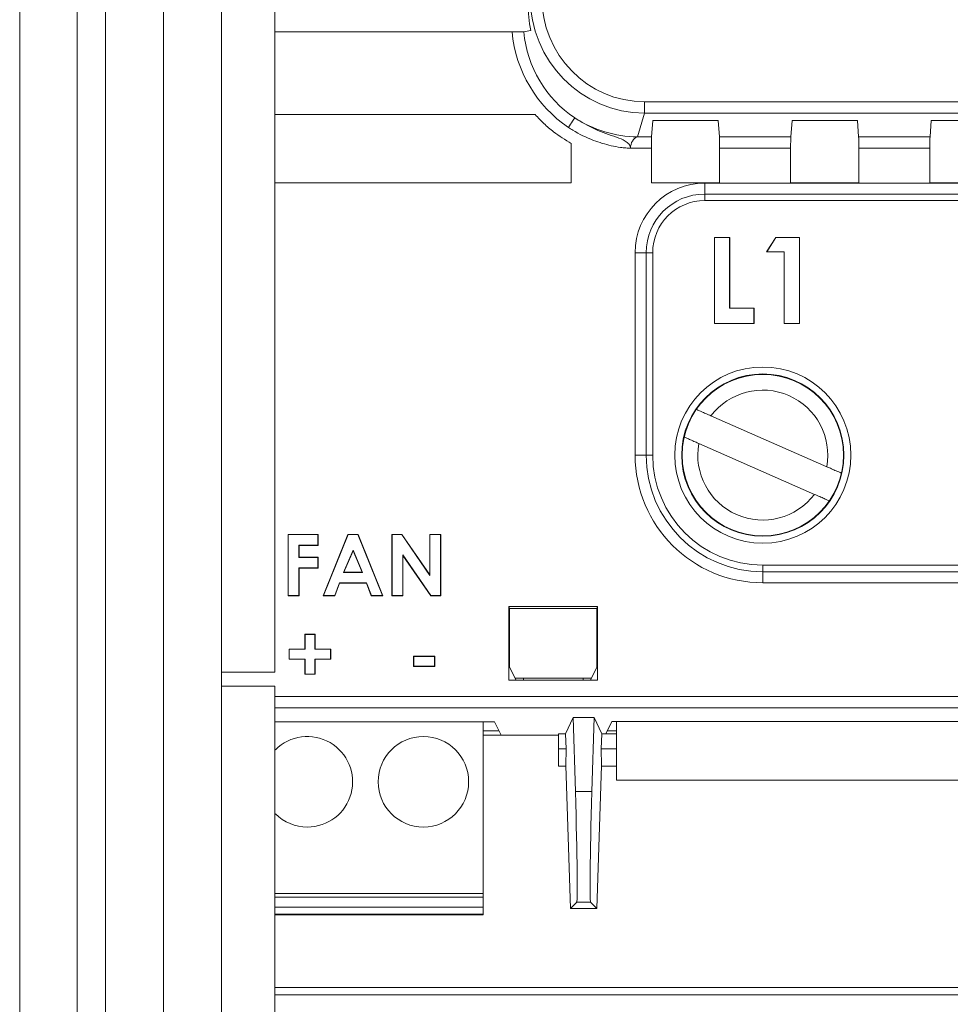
# Model space of a CAD drawing. Header units: millimetres. Extents: x 59 to 833, y 56 to 506.
# Tile 2 of 34: x 60 to 100, y 121 to 164. Entities that reach past the tile are written whole.
import ezdxf

# ---------------------------------------------------------------- set-up
doc = ezdxf.new("R2010")
doc.units = ezdxf.units.MM
doc.header["$LTSCALE"] = 2

msp = doc.modelspace()

# ---------------------------------------------------------------- linework, layer by layer
at = {"color": 7, "linetype": 'Continuous', "lineweight": 15}
for p, q in [((59.608, 75.898), (59.608, 485.898)), ((63.306, 83.027), (63.306, 245.23)), ((65.806, 243.23), (65.806, 85.027)), ((68.306, 243.23), (68.306, 85.027)), ((70.608, 135.684), (70.608, 195.684)), ((80.832, 163.268), (70.608, 163.268)), ((86.545, 160.26), (151.65, 160.26)), ((86.545, 159.773), (86.545, 160.26)), ((70.608, 159.705), (81.828, 159.705)), ((86.545, 159.773), (86.233, 158.745)), ((151.65, 159.773), (86.545, 159.773)), ((86.844, 158.745), (86.898, 159.447)), ((86.898, 159.447), (89.715, 159.447)), ((89.715, 159.447), (89.768, 158.745)), ((92.844, 158.745), (92.898, 159.447)), ((92.898, 159.447), (95.715, 159.447)), ((95.715, 159.447), (95.768, 158.745)), ((98.844, 158.745), (98.898, 159.447)), ((98.898, 159.447), (101.715, 159.447)), ((86.233, 158.745), (86.844, 158.745)), ((89.768, 158.745), (92.844, 158.745)), ((95.768, 158.745), (98.844, 158.745)), ((83.383, 158.462), (83.383, 156.768)), ((86.838, 158.258), (85.935, 158.258)), ((86.838, 156.768), (86.838, 158.258)), ((92.838, 158.258), (89.775, 158.258)), ((89.775, 158.258), (89.775, 156.768)), ((92.838, 156.768), (92.838, 158.258)), ((98.838, 158.258), (95.775, 158.258)), ((95.775, 158.258), (95.775, 156.768)), ((98.838, 156.768), (98.838, 158.258)), ((83.383, 156.768), (70.608, 156.768)), ((89.775, 156.768), (86.838, 156.768)), ((119.536, 156.759), (89.136, 156.759)), ((89.136, 156.285), (89.136, 156.759)), ((95.775, 156.768), (92.838, 156.768)), ((101.775, 156.768), (98.838, 156.768)), ((89.136, 156.003), (89.136, 156.285)), ((89.136, 156.285), (119.536, 156.285)), ((119.536, 156.003), (89.136, 156.003)), ((89.556, 154.406), (89.55, 154.412)), ((89.55, 154.412), (90.215, 154.412)), ((89.55, 150.708), (89.55, 154.412)), ((89.556, 154.406), (90.209, 154.406)), ((89.556, 150.714), (89.556, 154.406)), ((90.209, 154.406), (90.215, 154.412)), ((90.209, 154.406), (90.209, 151.367)), ((90.215, 154.412), (90.215, 151.373)), ((91.795, 153.795), (92.192, 154.412)), ((91.806, 153.801), (92.195, 154.406)), ((92.195, 154.406), (92.192, 154.412)), ((92.192, 154.412), (93.219, 154.412)), ((92.195, 154.406), (93.213, 154.406)), ((93.213, 154.406), (93.219, 154.412)), ((93.213, 154.406), (93.213, 150.714)), ((93.219, 154.412), (93.219, 150.708)), ((86.136, 153.759), (86.136, 145.037)), ((86.61, 153.759), (86.136, 153.759)), ((86.892, 153.759), (86.61, 153.759)), ((86.61, 145.037), (86.61, 153.759)), ((86.892, 153.759), (86.892, 145.037)), ((91.806, 153.801), (91.795, 153.795)), ((92.555, 153.795), (91.795, 153.795)), ((92.561, 153.801), (91.806, 153.801)), ((92.561, 153.801), (92.555, 153.795)), ((92.555, 150.708), (92.555, 153.795)), ((92.561, 150.714), (92.561, 153.801)), ((90.209, 151.367), (90.215, 151.373)), ((90.209, 151.367), (91.253, 151.367)), ((90.215, 151.373), (91.26, 151.373)), ((91.253, 151.367), (91.26, 151.373)), ((91.253, 151.367), (91.253, 150.714)), ((91.26, 151.373), (91.26, 150.708)), ((89.556, 150.714), (89.55, 150.708)), ((91.26, 150.708), (89.55, 150.708)), ((91.253, 150.714), (89.556, 150.714)), ((91.253, 150.714), (91.26, 150.708)), ((92.561, 150.714), (92.555, 150.708)), ((93.219, 150.708), (92.555, 150.708)), ((93.213, 150.714), (92.561, 150.714)), ((93.213, 150.714), (93.219, 150.708)), ((94.391, 144.537), (89.404, 146.727)), ((88.881, 145.537), (93.868, 143.346)), ((86.61, 145.037), (86.136, 145.037)), ((86.61, 145.037), (86.892, 145.037)), ((71.187, 141.611), (71.177, 141.621)), ((71.177, 138.976), (71.177, 141.621)), ((71.177, 141.621), (72.466, 141.621)), ((71.187, 138.986), (71.187, 141.611)), ((71.187, 141.611), (72.456, 141.611)), ((72.456, 141.611), (72.466, 141.621)), ((72.456, 141.611), (72.456, 141.157)), ((72.466, 141.621), (72.466, 141.146)), ((72.687, 138.976), (73.756, 141.621)), ((72.702, 138.986), (73.763, 141.611)), ((73.763, 141.611), (73.756, 141.621)), ((73.756, 141.621), (74.196, 141.621)), ((73.763, 141.611), (74.189, 141.611)), ((74.189, 141.611), (74.196, 141.621)), ((74.189, 141.611), (75.249, 138.986)), ((74.196, 141.621), (75.264, 138.976)), ((75.665, 141.611), (75.655, 141.621)), ((75.655, 138.976), (75.655, 141.621)), ((75.655, 141.621), (76.082, 141.621)), ((75.665, 138.986), (75.665, 141.611)), ((75.665, 141.611), (76.077, 141.611)), ((76.077, 141.611), (76.082, 141.621)), ((76.077, 141.611), (77.293, 139.847)), ((76.082, 141.621), (77.283, 139.88)), ((77.293, 141.611), (77.283, 141.621)), ((77.283, 139.88), (77.283, 141.621)), ((77.283, 141.621), (77.758, 141.621)), ((77.293, 139.847), (77.293, 141.611)), ((77.293, 141.611), (77.747, 141.611)), ((77.747, 141.611), (77.758, 141.621)), ((77.747, 141.611), (77.747, 138.986)), ((77.758, 141.621), (77.758, 138.976)), ((71.641, 141.157), (71.641, 140.627)), ((71.641, 141.157), (71.652, 141.146)), ((72.456, 141.157), (71.641, 141.157)), ((71.652, 141.146), (71.652, 140.638)), ((72.466, 141.146), (71.652, 141.146)), ((72.456, 141.157), (72.466, 141.146)), ((73.976, 140.938), (73.563, 139.983)), ((73.976, 140.912), (73.579, 139.993)), ((73.976, 140.938), (73.976, 140.912)), ((74.388, 139.983), (73.976, 140.938)), ((74.372, 139.993), (73.976, 140.912)), ((71.641, 140.627), (71.652, 140.638)), ((71.641, 140.627), (72.456, 140.627)), ((71.652, 140.638), (72.466, 140.638)), ((72.456, 140.627), (72.466, 140.638)), ((72.456, 140.627), (72.456, 140.173)), ((72.466, 140.638), (72.466, 140.163)), ((77.332, 138.986), (76.119, 140.745)), ((76.119, 140.745), (76.119, 138.986)), ((76.119, 140.745), (76.129, 140.711)), ((76.129, 140.711), (76.129, 138.976)), ((77.327, 138.976), (76.129, 140.711)), ((71.641, 140.173), (71.641, 138.986)), ((71.641, 140.173), (71.652, 140.163)), ((72.456, 140.173), (71.641, 140.173)), ((71.652, 140.163), (71.652, 138.976)), ((72.466, 140.163), (71.652, 140.163)), ((72.456, 140.173), (72.466, 140.163)), ((91.636, 140.011), (91.636, 140.293)), ((91.636, 140.293), (117.036, 140.293)), ((117.036, 140.011), (91.636, 140.011)), ((91.636, 140.011), (91.636, 139.537)), ((73.563, 139.983), (73.579, 139.993)), ((73.563, 139.983), (74.388, 139.983)), ((73.579, 139.993), (74.372, 139.993)), ((74.388, 139.983), (74.372, 139.993)), ((77.293, 139.847), (77.283, 139.88)), ((73.392, 139.529), (73.186, 138.986)), ((73.399, 139.518), (73.193, 138.976)), ((73.392, 139.529), (73.399, 139.518)), ((74.559, 139.529), (73.392, 139.529)), ((74.552, 139.518), (73.399, 139.518)), ((74.559, 139.529), (74.552, 139.518)), ((74.757, 138.976), (74.552, 139.518)), ((74.765, 138.986), (74.559, 139.529)), ((91.636, 139.537), (117.036, 139.537)), ((71.187, 138.986), (71.177, 138.976)), ((71.652, 138.976), (71.177, 138.976)), ((71.641, 138.986), (71.187, 138.986)), ((71.641, 138.986), (71.652, 138.976)), ((72.702, 138.986), (72.687, 138.976)), ((73.193, 138.976), (72.687, 138.976)), ((73.186, 138.986), (72.702, 138.986)), ((73.186, 138.986), (73.193, 138.976)), ((74.765, 138.986), (74.757, 138.976)), ((75.264, 138.976), (74.757, 138.976)), ((75.249, 138.986), (74.765, 138.986)), ((75.249, 138.986), (75.264, 138.976)), ((75.665, 138.986), (75.655, 138.976)), ((76.129, 138.976), (75.655, 138.976)), ((76.119, 138.986), (75.665, 138.986)), ((76.119, 138.986), (76.129, 138.976)), ((77.332, 138.986), (77.327, 138.976)), ((77.758, 138.976), (77.327, 138.976)), ((77.747, 138.986), (77.332, 138.986)), ((77.747, 138.986), (77.758, 138.976)), ((80.69, 138.521), (84.519, 138.521)), ((80.69, 135.335), (80.69, 138.521)), ((80.69, 138.521), (80.722, 138.426)), ((80.722, 138.426), (84.488, 138.426)), ((80.722, 135.899), (80.722, 138.426)), ((84.519, 138.521), (84.488, 138.426)), ((84.488, 138.426), (84.488, 135.899)), ((84.519, 138.521), (84.519, 135.335)), ((71.908, 137.314), (71.898, 137.325)), ((71.898, 137.325), (72.339, 137.325)), ((71.898, 136.68), (71.898, 137.325)), ((71.908, 136.67), (71.908, 137.314)), ((71.908, 137.314), (72.328, 137.314)), ((72.328, 137.314), (72.339, 137.325)), ((72.328, 137.314), (72.328, 136.67)), ((72.339, 137.325), (72.339, 136.68)), ((71.23, 136.67), (71.22, 136.68)), ((71.22, 136.239), (71.22, 136.68)), ((71.22, 136.68), (71.898, 136.68)), ((71.23, 136.25), (71.23, 136.67)), ((71.23, 136.67), (71.908, 136.67)), ((71.908, 136.67), (71.898, 136.68)), ((72.328, 136.67), (72.339, 136.68)), ((72.328, 136.67), (73.007, 136.67)), ((72.339, 136.68), (73.017, 136.68)), ((73.007, 136.67), (73.017, 136.68)), ((73.007, 136.67), (73.007, 136.25)), ((73.017, 136.68), (73.017, 136.239)), ((71.23, 136.25), (71.22, 136.239)), ((71.898, 136.239), (71.22, 136.239)), ((71.908, 136.25), (71.23, 136.25)), ((71.908, 136.25), (71.898, 136.239)), ((71.898, 135.595), (71.898, 136.239)), ((71.908, 135.605), (71.908, 136.25)), ((72.328, 136.25), (72.328, 135.605)), ((72.328, 136.25), (72.339, 136.239)), ((73.007, 136.25), (72.328, 136.25)), ((72.339, 136.239), (72.339, 135.595)), ((73.017, 136.239), (72.339, 136.239)), ((73.007, 136.25), (73.017, 136.239)), ((76.59, 136.364), (76.579, 136.375)), ((76.579, 135.934), (76.579, 136.375)), ((76.579, 136.375), (77.495, 136.375)), ((76.59, 135.944), (76.59, 136.364)), ((76.59, 136.364), (77.484, 136.364)), ((77.484, 136.364), (77.495, 136.375)), ((77.484, 136.364), (77.484, 135.944)), ((77.495, 136.375), (77.495, 135.934)), ((76.59, 135.944), (76.579, 135.934)), ((77.495, 135.934), (76.579, 135.934)), ((77.484, 135.944), (76.59, 135.944)), ((77.484, 135.944), (77.495, 135.934)), ((80.722, 135.899), (81.004, 135.335)), ((84.206, 135.335), (84.488, 135.899)), ((70.608, 135.684), (68.306, 135.684)), ((71.908, 135.605), (71.898, 135.595)), ((72.339, 135.595), (71.898, 135.595)), ((72.328, 135.605), (71.908, 135.605)), ((72.328, 135.605), (72.339, 135.595)), ((84.519, 135.335), (80.69, 135.335)), ((84.248, 135.42), (80.961, 135.42)), ((81.317, 135.335), (81.317, 135.42)), ((83.893, 135.42), (83.893, 135.335)), ((68.306, 135.077), (70.608, 135.077)), ((70.608, 135.077), (70.608, 85.684)), ((83.461, 133.736), (83.137, 133.034)), ((84.37, 133.736), (83.461, 133.736)), ((83.558, 130.548), (83.461, 133.736)), ((84.273, 130.548), (84.37, 133.736)), ((84.37, 133.736), (84.695, 133.034)), ((80.074, 133.547), (70.608, 133.547)), ((79.584, 133.547), (79.584, 126.15)), ((80.366, 132.964), (80.074, 133.547)), ((85.136, 133.561), (84.872, 133.034)), ((123.536, 133.561), (85.136, 133.561)), ((85.336, 133.561), (85.336, 131.037)), ((80.366, 132.964), (79.584, 132.964)), ((82.837, 132.964), (80.366, 132.964)), ((83.137, 133.034), (82.837, 133.034)), ((82.837, 132.384), (82.837, 133.034)), ((83.137, 133.034), (83.157, 132.384)), ((84.675, 132.384), (84.695, 133.034)), ((84.872, 133.034), (84.695, 133.034)), ((85.336, 133.034), (84.872, 133.034)), ((83.157, 132.384), (82.837, 132.384)), ((82.837, 132.384), (82.837, 131.639)), ((83.146, 131.659), (83.157, 132.384)), ((84.675, 132.384), (84.685, 131.659)), ((85.336, 132.384), (84.675, 132.384)), ((82.837, 131.639), (83.147, 131.639)), ((83.343, 125.498), (83.146, 131.659)), ((84.489, 125.498), (84.685, 131.659)), ((84.685, 131.639), (85.336, 131.639)), ((123.336, 131.037), (85.336, 131.037)), ((83.558, 130.548), (84.273, 130.548)), ((70.608, 126.15), (79.584, 126.15)), ((79.584, 126.15), (79.584, 125.985)), ((79.584, 125.985), (70.608, 125.985)), ((79.584, 125.985), (79.584, 125.558)), ((83.615, 125.781), (83.343, 125.498)), ((84.217, 125.781), (83.615, 125.781)), ((84.489, 125.498), (84.217, 125.781)), ((70.608, 125.558), (79.584, 125.558)), ((70.608, 125.262), (79.584, 125.262)), ((70.608, 125.229), (79.584, 125.229)), ((79.584, 125.262), (79.584, 125.558)), ((79.584, 125.262), (79.584, 125.229)), ((83.343, 125.498), (84.489, 125.498)), ((70.608, 121.786), (151.65, 121.786))]:
    msp.add_line(p, q, dxfattribs=at)
at = {"color": 8, "linetype": 'Continuous', "lineweight": 15}
for p, q in [((62.092, 77.168), (62.092, 254.622)), ((70.608, 134.643), (151.65, 134.643)), ((151.65, 134.143), (70.608, 134.143)), ((80.27, 133.155), (79.584, 133.155)), ((85.336, 133.155), (84.933, 133.155)), ((70.608, 122.1), (151.65, 122.1))]:
    msp.add_line(p, q, dxfattribs=at)
at = {"color": 7, "linetype": 'Continuous', "lineweight": 15, "flags": 128}
msp.add_lwpolyline([(83.258, 159.159), (83.305, 159.228), (83.35, 159.296), (83.393, 159.36), (83.431, 159.418), (83.465, 159.469), (83.493, 159.511), (83.515, 159.543), (83.529, 159.564)], dxfattribs=at)
at = {"color": 7, "linetype": 'Continuous', "lineweight": 15}
for centre, radius in [((91.636, 145.037), 3.795), ((91.636, 145.037), 3.495), ((91.636, 145.037), 3.477), ((77.009, 130.962), 1.95)]:
    msp.add_circle(centre, radius, dxfattribs=at)
for centre, radius, start, end in [((86.313, 163.881), 5.136, 237.1768, 269.1081), ((89.136, 153.759), 3, 90, 180), ((89.136, 153.759), 2.526, 90, 180), ((89.136, 153.759), 2.244, 90, 180), ((91.636, 145.037), 2.8, 349.7091, 142.8625), ((91.636, 145.037), 2.8, 169.7091, 322.8625), ((91.636, 145.037), 5.5, 180, 270), ((91.636, 145.037), 5.026, 180, 270), ((91.636, 145.037), 4.744, 180, 270), ((72.009, 130.962), 1.95, 270, 135.0475), ((72.009, 130.962), 1.95, 224.9525, 270)]:
    msp.add_arc(centre, radius, start, end, dxfattribs=at)
for centre, major_axis, ratio, start_param, end_param in [((86.615, 164.878), (1.483, 4.895), 0.977509, 1.872953, 3.428063), ((86.615, 164.878), (1.342, 4.43), 0.972137, 1.872953, 3.428063), ((86.525, 164.578), (1.492, 4.922), 0.972137, 1.872953, 2.103364), ((86.32, 163.902), (1.641, 5.415), 0.972137, 1.969796, 2.855122), ((86.115, 163.226), (5.262, 0.129), 0.075958, 2.58397, 2.709886), ((86.32, 163.902), (1.5, 4.949), 0.966825, 1.977448, 2.855122), ((86.32, 158.258), (0, 0.5), 0.769195, 0.226799, 1.570796), ((86.846, 158.258), (0, 0.5), 0.017455, 0.226799, 1.570796), ((89.766, 158.258), (0, 0.5), 0.017455, 4.712389, 6.056386), ((92.846, 158.258), (0, 0.5), 0.017455, 0.226799, 1.570796), ((95.766, 158.258), (0, 0.5), 0.017455, 4.712389, 6.056386), ((98.846, 158.258), (0, 0.5), 0.017455, 0.226799, 1.570796), ((83.307, 133.78), (-0.305, 8), 0.017442, 3.15838, 4.295896), ((84.525, 133.78), (0.305, 8), 0.017442, 1.98729, 3.124805)]:
    msp.add_ellipse(centre, major_axis=major_axis, ratio=ratio, start_param=start_param, end_param=end_param, dxfattribs=at)
for points, knots in [([(81.332, 163.276), (81.321, 163.275), (81.3, 163.273), (81.201, 163.271), (81.064, 163.269), (80.933, 163.268), (80.854, 163.268), (80.832, 163.268)], [0, 0, 0, 0, 0.226697, 0.45339, 0.680529, 0.908767, 1, 1, 1, 1]), ([(81.828, 159.705), (81.95, 159.575), (82.199, 159.312), (82.706, 158.876), (83.123, 158.621), (83.383, 158.462)], [0, 0, 0, 0, 0.268132, 0.543331, 1, 1, 1, 1]), ([(83.529, 159.564), (83.816, 159.391), (84.389, 159.045), (85.16, 158.798), (85.656, 158.615), (85.832, 158.483), (85.913, 158.377), (85.926, 158.308), (85.935, 158.258)], [0, 0, 0, 0, 0.354004, 0.705881, 0.855034, 0.927245, 0.947198, 1, 1, 1, 1]), ([(85.935, 158.258), (85.928, 158.258), (85.918, 158.258), (85.89, 158.259), (85.828, 158.261), (85.695, 158.272), (85.445, 158.301), (84.975, 158.387), (84.271, 158.6), (83.662, 158.897), (83.321, 159.118), (83.258, 159.159)], [0, 0, 0, 0, 0.007216, 0.010759, 0.02948, 0.072236, 0.151016, 0.293706, 0.573034, 0.921248, 1, 1, 1, 1]), ([(89.404, 146.727), (89.329, 146.76), (89.178, 146.826), (88.979, 146.914), (88.832, 146.979), (88.758, 147.011), (88.751, 147.014), (88.748, 147.015)], [0, 0, 0, 0, 0.221177, 0.442506, 0.660135, 0.873189, 1, 1, 1, 1]), ([(88.226, 145.825), (88.233, 145.822), (88.247, 145.816), (88.356, 145.768), (88.518, 145.697), (88.702, 145.615), (88.828, 145.56), (88.881, 145.537)], [0, 0, 0, 0, 0.20932, 0.418609, 0.629282, 0.843502, 1, 1, 1, 1]), ([(95.046, 144.249), (95.039, 144.252), (95.025, 144.258), (94.916, 144.306), (94.754, 144.377), (94.569, 144.458), (94.444, 144.513), (94.391, 144.537)], [0, 0, 0, 0, 0.209321, 0.418611, 0.629285, 0.843507, 1, 1, 1, 1]), ([(93.868, 143.346), (93.943, 143.313), (94.093, 143.247), (94.293, 143.16), (94.44, 143.095), (94.513, 143.063), (94.52, 143.06), (94.523, 143.059)], [0, 0, 0, 0, 0.2211771, 0.4425061, 0.6601345, 0.873188, 1, 1, 1, 1])]:
    msp.add_open_spline(points, degree=3, knots=knots, dxfattribs=at)

doc.saveas('drawing.dxf')
